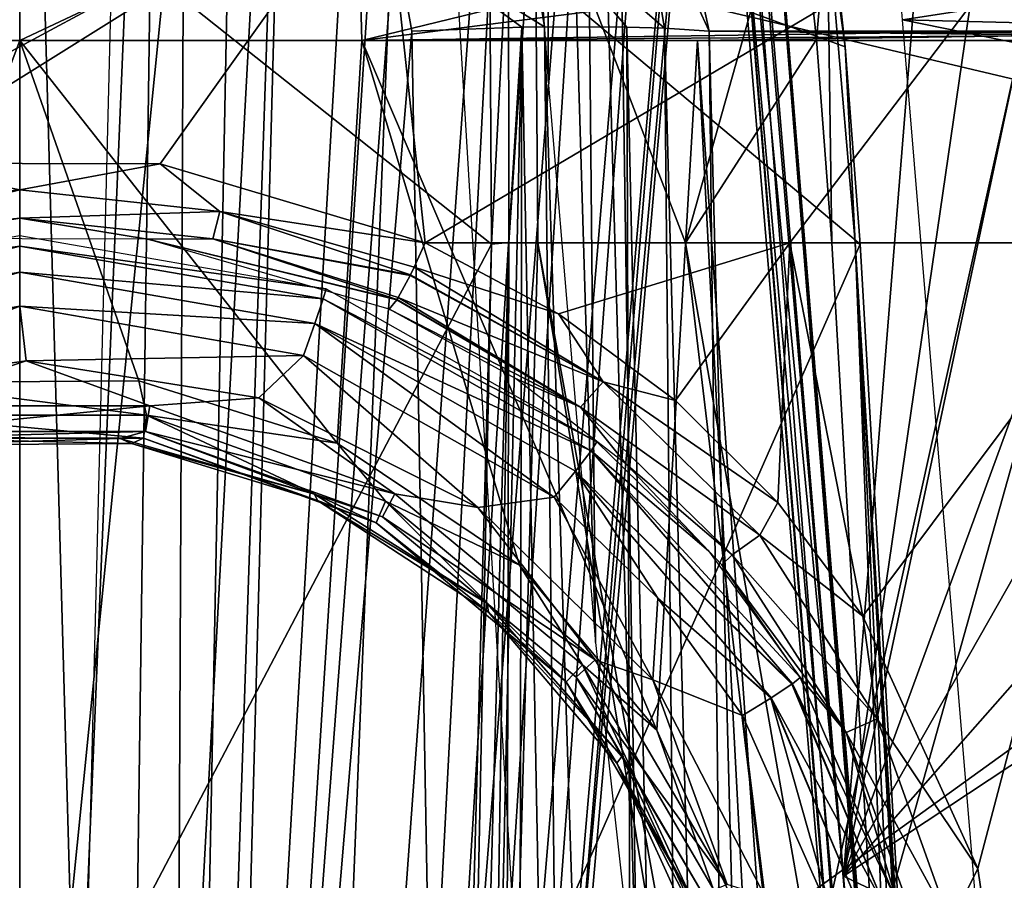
# Model space of a CAD drawing. Header units: millimetres. Extents: x -54 to 54, y -60 to 48.
# Tile 46 of 60: x 0 to 7.33, y 33.96 to 40.36. Entities that reach past the tile are written whole.
import ezdxf

# ---------------------------------------------------------------- set-up
doc = ezdxf.new("R2010")
doc.units = ezdxf.units.MM
doc.header["$LTSCALE"] = 41.718519
for name, color, linetype in [('12', 7, 'CONTINUOUS'), ('172', 7, 'CONTINUOUS'), ('173', 7, 'CONTINUOUS'), ('177', 7, 'CONTINUOUS'), ('178', 7, 'CONTINUOUS'), ('22', 7, 'CONTINUOUS'), ('220', 7, 'CONTINUOUS'), ('223', 7, 'CONTINUOUS'), ('225', 7, 'CONTINUOUS'), ('229', 7, 'CONTINUOUS'), ('23', 7, 'CONTINUOUS'), ('230', 7, 'CONTINUOUS'), ('24', 7, 'CONTINUOUS'), ('25', 7, 'CONTINUOUS'), ('30', 7, 'CONTINUOUS'), ('31', 7, 'CONTINUOUS'), ('32', 7, 'CONTINUOUS'), ('33', 7, 'CONTINUOUS'), ('35', 7, 'CONTINUOUS'), ('36', 7, 'CONTINUOUS'), ('5', 7, 'CONTINUOUS'), ('50', 7, 'CONTINUOUS'), ('51', 7, 'CONTINUOUS'), ('56', 7, 'CONTINUOUS'), ('6', 7, 'CONTINUOUS'), ('61', 7, 'CONTINUOUS'), ('62', 7, 'CONTINUOUS'), ('69', 7, 'CONTINUOUS'), ('73', 7, 'CONTINUOUS'), ('8', 7, 'CONTINUOUS'), ('82', 7, 'CONTINUOUS'), ('84', 7, 'CONTINUOUS')]:
    doc.layers.add(name, color=color, linetype=linetype)

msp = doc.modelspace()

# ---------------------------------------------------------------- linework, layer by layer
at = {"layer": '12', "color": 7, "linetype": 'Continuous', "true_color": 0xe0f2ff}
for points in [[(7.6349, 36.0438, -5.3661), (7.0247, 47.7131, -4.5067), (19.1642, 38.6944, -10.7899), (7.6349, 36.0438, -5.3661)], [(19.1642, 38.6944, -10.7899), (7.0247, 47.7131, -4.5067), (18.999, 40.1622, -10.6392), (19.1642, 38.6944, -10.7899)], [(18.999, 40.1622, -10.6392), (7.0247, 47.7131, -4.5067), (18.6433, 41.549, -10.4006), (18.999, 40.1622, -10.6392)]]:
    msp.add_3dface(points, dxfattribs=at)
at = {"layer": '172', "color": 7, "linetype": 'Continuous', "true_color": 0xe0f2ff}
for points in [[(3.3599, 20.9644, 23.2828), (3.6406, 38.7048, 21.8937), (3.1477, 20.9665, 23.233), (3.3599, 20.9644, 23.2828)], [(3.6406, 38.7048, 21.8937), (3.5128, 38.6944, 21.7105), (3.1477, 20.9665, 23.233), (3.6406, 38.7048, 21.8937)], [(3.3599, 20.9644, 23.2828), (3.6208, 30.2591, 22.5811), (3.6406, 38.7048, 21.8937), (3.3599, 20.9644, 23.2828)], [(3.6208, 30.2591, 22.5811), (3.8568, 38.7023, 21.9386), (3.6406, 38.7048, 21.8937), (3.6208, 30.2591, 22.5811)], [(3.5128, 38.6944, 21.7105), (3.2812, 30.2511, 22.3523), (3.1477, 20.9665, 23.233), (3.5128, 38.6944, 21.7105)]]:
    msp.add_3dface(points, dxfattribs=at)
at = {"layer": '173', "color": 7, "linetype": 'Continuous', "true_color": 0xe0f2ff}
for points in [[(3.6406, 38.7048, 21.8937), (3.8352, 41.6198, 21.2787), (3.6381, 41.1287, 21.4071), (3.6406, 38.7048, 21.8937)], [(3.8568, 38.7023, 21.9386), (3.8352, 41.6198, 21.2787), (3.6406, 38.7048, 21.8937), (3.8568, 38.7023, 21.9386)], [(3.4935, 41.5224, 21.0709), (3.5128, 38.6944, 21.7105), (3.6381, 41.1287, 21.4071), (3.4935, 41.5224, 21.0709)], [(3.5128, 38.6944, 21.7105), (3.6406, 38.7048, 21.8937), (3.6381, 41.1287, 21.4071), (3.5128, 38.6944, 21.7105)]]:
    msp.add_3dface(points, dxfattribs=at)
at = {"layer": '177', "color": 7, "linetype": 'Continuous', "true_color": 0xe0f2ff}
for points in [[(5.7771, 41.6198, 20.8355), (5.9312, 40.2156, 21.2385), (6.0104, 41.1287, 20.8656), (5.7771, 41.6198, 20.8355)], [(6.1447, 40.1622, 20.8901), (5.9914, 41.549, 20.4902), (6.0104, 41.1287, 20.8656), (6.1447, 40.1622, 20.8901)], [(5.9312, 40.2156, 21.2385), (6.0439, 38.7023, 21.4394), (6.0104, 41.1287, 20.8656), (5.9312, 40.2156, 21.2385)], [(6.0439, 38.7023, 21.4394), (6.2192, 38.7048, 21.3051), (6.0104, 41.1287, 20.8656), (6.0439, 38.7023, 21.4394)], [(6.2192, 38.7048, 21.3051), (6.1447, 40.1622, 20.8901), (6.0104, 41.1287, 20.8656), (6.2192, 38.7048, 21.3051)], [(6.2549, 38.6944, 21.0847), (6.1447, 40.1622, 20.8901), (6.2192, 38.7048, 21.3051), (6.2549, 38.6944, 21.0847)]]:
    msp.add_3dface(points, dxfattribs=at)
at = {"layer": '178', "color": 7, "linetype": 'Continuous', "true_color": 0xe0f2ff}
for points in [[(6.0439, 38.7023, 21.4394), (6.5859, 29.3897, 21.9646), (6.2192, 38.7048, 21.3051), (6.0439, 38.7023, 21.4394)], [(6.7921, 29.3817, 21.6113), (6.2549, 38.6944, 21.0847), (6.2192, 38.7048, 21.3051), (6.7921, 29.3817, 21.6113)], [(7.2771, 20.9564, 22.0827), (6.2192, 38.7048, 21.3051), (7.2445, 20.9665, 22.298), (7.2771, 20.9564, 22.0827)], [(6.5859, 29.3897, 21.9646), (7.0749, 20.9644, 22.4348), (6.2192, 38.7048, 21.3051), (6.5859, 29.3897, 21.9646)], [(6.2192, 38.7048, 21.3051), (7.0749, 20.9644, 22.4348), (7.2445, 20.9665, 22.298), (6.2192, 38.7048, 21.3051)], [(7.2771, 20.9564, 22.0827), (6.7921, 29.3817, 21.6113), (6.2192, 38.7048, 21.3051), (7.2771, 20.9564, 22.0827)]]:
    msp.add_3dface(points, dxfattribs=at)
at = {"layer": '22', "color": 7, "linetype": 'Continuous', "true_color": 0xe0f2ff}
for points in [[(3.4935, 41.5224, 21.0709), (0.6873, 40.9352, 8.8913), (3.5128, 38.6944, 21.7105), (3.4935, 41.5224, 21.0709)], [(0.6873, 40.9352, 8.8913), (0.487, 32.9344, 9.5837), (3.5128, 38.6944, 21.7105), (0.6873, 40.9352, 8.8913)], [(3.5128, 38.6944, 21.7105), (0.487, 32.9344, 9.5837), (3.2812, 30.2511, 22.3523), (3.5128, 38.6944, 21.7105)]]:
    msp.add_3dface(points, dxfattribs=at)
at = {"layer": '220', "color": 7, "linetype": 'Continuous', "true_color": 0xe0f2ff}
for points in [[(3.0191, 38.7023, -22.0695), (4.0093, 38.176, -21.9489), (2.9364, 38.5217, -22.0534), (3.0191, 38.7023, -22.0695)], [(2.9364, 38.5217, -22.0534), (4.343, 37.6703, -21.8689), (2.9089, 38.4657, -22.0309), (2.9364, 38.5217, -22.0534)], [(2.9364, 38.5217, -22.0534), (4.0093, 38.176, -21.9489), (4.343, 37.6703, -21.8689), (2.9364, 38.5217, -22.0534)], [(4.343, 37.6703, -21.8689), (2.8181, 38.2976, -21.8845), (2.9065, 38.4609, -22.0285), (4.343, 37.6703, -21.8689)], [(2.9089, 38.4657, -22.0309), (4.343, 37.6703, -21.8689), (2.9065, 38.4609, -22.0285), (2.9089, 38.4657, -22.0309)], [(2.8069, 38.2794, -21.8558), (4.1737, 37.4816, -21.7004), (2.7494, 38.2107, -21.6015), (2.8069, 38.2794, -21.8558)], [(2.8077, 38.2807, -21.858), (4.1737, 37.4816, -21.7004), (2.8069, 38.2794, -21.8558), (2.8077, 38.2807, -21.858)], [(2.8181, 38.2976, -21.8845), (4.1737, 37.4816, -21.7004), (2.8077, 38.2807, -21.858), (2.8181, 38.2976, -21.8845)], [(4.1737, 37.4816, -21.7004), (2.8181, 38.2976, -21.8845), (4.343, 37.6703, -21.8689), (4.1737, 37.4816, -21.7004)], [(2.7494, 38.2107, -21.6015), (4.1737, 37.4816, -21.7004), (3.6901, 37.6945, -21.4787), (2.7494, 38.2107, -21.6015)], [(4.0093, 38.176, -21.9489), (4.882, 37.5301, -21.818), (4.343, 37.6703, -21.8689), (4.0093, 38.176, -21.9489)], [(3.6901, 37.6945, -21.4787), (4.1737, 37.4816, -21.7004), (4.5141, 37.0569, -21.3456), (3.6901, 37.6945, -21.4787)], [(4.1737, 37.4816, -21.7004), (4.343, 37.6703, -21.8689), (5.5087, 36.5296, -21.672), (4.1737, 37.4816, -21.7004)], [(4.343, 37.6703, -21.8689), (5.6426, 36.7726, -21.6889), (5.5087, 36.5296, -21.672), (4.343, 37.6703, -21.8689)], [(4.882, 37.5301, -21.818), (5.6426, 36.7726, -21.6889), (4.343, 37.6703, -21.8689), (4.882, 37.5301, -21.818)], [(5.3019, 36.3834, -21.5033), (4.1737, 37.4816, -21.7004), (5.5087, 36.5296, -21.672), (5.3019, 36.3834, -21.5033)], [(4.1737, 37.4816, -21.7004), (5.3019, 36.3834, -21.5033), (4.5141, 37.0569, -21.3456), (4.1737, 37.4816, -21.7004)], [(4.5141, 37.0569, -21.3456), (5.3019, 36.3834, -21.5033), (5.2253, 36.3074, -21.216), (4.5141, 37.0569, -21.3456)], [(5.6426, 36.7726, -21.6889), (6.2766, 35.9252, -21.5762), (5.5087, 36.5296, -21.672), (5.6426, 36.7726, -21.6889)], [(5.3019, 36.3834, -21.5033), (5.5087, 36.5296, -21.672), (6.3829, 35.1621, -21.5161), (5.3019, 36.3834, -21.5033)], [(5.5087, 36.5296, -21.672), (6.2766, 35.9252, -21.5762), (6.3829, 35.1621, -21.5161), (5.5087, 36.5296, -21.672)], [(5.3019, 36.3834, -21.5033), (6.1516, 35.0607, -21.3467), (5.2253, 36.3074, -21.216), (5.3019, 36.3834, -21.5033)], [(6.1516, 35.0607, -21.3467), (5.3019, 36.3834, -21.5033), (6.3829, 35.1621, -21.5161), (6.1516, 35.0607, -21.3467)], [(5.2253, 36.3074, -21.216), (6.1516, 35.0607, -21.3467), (5.8087, 35.4696, -21.1061), (5.2253, 36.3074, -21.216)], [(6.2766, 35.9252, -21.5762), (7.1325, 34.0484, -21.4478), (6.3829, 35.1621, -21.5161), (6.2766, 35.9252, -21.5762)], [(5.8087, 35.4696, -21.1061), (6.1516, 35.0607, -21.3467), (6.529, 33.8067, -21.093), (5.8087, 35.4696, -21.1061)], [(6.1516, 35.0607, -21.3467), (6.3829, 35.1621, -21.5161), (6.9284, 33.6377, -21.4499), (6.1516, 35.0607, -21.3467)], [(6.3829, 35.1621, -21.5161), (7.1325, 34.0484, -21.4478), (6.9284, 33.6377, -21.4499), (6.3829, 35.1621, -21.5161)], [(6.683, 33.5805, -21.28), (6.1516, 35.0607, -21.3467), (6.9284, 33.6377, -21.4499), (6.683, 33.5805, -21.28)], [(6.1516, 35.0607, -21.3467), (6.683, 33.5805, -21.28), (6.529, 33.8067, -21.093), (6.1516, 35.0607, -21.3467)], [(7.1325, 34.0484, -21.4478), (7.4254, 32.0351, -21.4982), (6.9284, 33.6377, -21.4499), (7.1325, 34.0484, -21.4478)]]:
    msp.add_3dface(points, dxfattribs=at)
at = {"layer": '223', "color": 7, "linetype": 'Continuous', "true_color": 0xe0f2ff}
for points in [[(-1.4885, 38.9374, -22.1358), (-1.0109, 39.2952, -22.1925), (0, 39.0969, -22.1682), (-1.4885, 38.9374, -22.1358)], [(-1.0109, 39.2952, -22.1925), (1.045, 39.2903, -22.1915), (0, 39.0969, -22.1682), (-1.0109, 39.2952, -22.1925)], [(0, 39.0969, -22.1682), (1.045, 39.2903, -22.1915), (1.4885, 38.9374, -22.1358), (0, 39.0969, -22.1682)], [(1.045, 39.2903, -22.1915), (3.0191, 38.7023, -22.0695), (1.4885, 38.9374, -22.1358), (1.045, 39.2903, -22.1915)], [(-1.4885, 38.9374, -22.1358), (0, 39.0969, -22.1682), (-1.4372, 38.7334, -21.9622), (-1.4885, 38.9374, -22.1358)], [(-1.4372, 38.7334, -21.9622), (0, 39.0969, -22.1682), (0, 38.8868, -21.9944), (-1.4372, 38.7334, -21.9622)], [(0, 39.0969, -22.1682), (1.4885, 38.9374, -22.1358), (0, 38.8868, -21.9944), (0, 39.0969, -22.1682)], [(0, 38.8868, -21.9944), (1.4885, 38.9374, -22.1358), (1.4372, 38.7334, -21.9622), (0, 38.8868, -21.9944)], [(1.4885, 38.9374, -22.1358), (2.9089, 38.4657, -22.0309), (1.4372, 38.7334, -21.9622), (1.4885, 38.9374, -22.1358)], [(2.9364, 38.5217, -22.0534), (2.9089, 38.4657, -22.0309), (1.4885, 38.9374, -22.1358), (2.9364, 38.5217, -22.0534)], [(3.0191, 38.7023, -22.0695), (2.9364, 38.5217, -22.0534), (1.4885, 38.9374, -22.1358), (3.0191, 38.7023, -22.0695)], [(-1.4372, 38.7334, -21.9622), (0, 38.8868, -21.9944), (-0.9207, 38.7358, -21.7234), (-1.4372, 38.7334, -21.9622)], [(-0.9207, 38.7358, -21.7234), (0, 38.8868, -21.9944), (0.9518, 38.7314, -21.7224), (-0.9207, 38.7358, -21.7234)], [(0, 38.8868, -21.9944), (1.4372, 38.7334, -21.9622), (0.9518, 38.7314, -21.7224), (0, 38.8868, -21.9944)], [(1.4372, 38.7334, -21.9622), (2.8077, 38.2807, -21.858), (0.9518, 38.7314, -21.7224), (1.4372, 38.7334, -21.9622)], [(2.8069, 38.2794, -21.8558), (2.7494, 38.2107, -21.6015), (0.9518, 38.7314, -21.7224), (2.8069, 38.2794, -21.8558)], [(2.8077, 38.2807, -21.858), (2.8069, 38.2794, -21.8558), (0.9518, 38.7314, -21.7224), (2.8077, 38.2807, -21.858)], [(2.9089, 38.4657, -22.0309), (2.9065, 38.4609, -22.0285), (1.4372, 38.7334, -21.9622), (2.9089, 38.4657, -22.0309)], [(2.9065, 38.4609, -22.0285), (2.8181, 38.2976, -21.8845), (1.4372, 38.7334, -21.9622), (2.9065, 38.4609, -22.0285)], [(2.8181, 38.2976, -21.8845), (2.8077, 38.2807, -21.858), (1.4372, 38.7334, -21.9622), (2.8181, 38.2976, -21.8845)]]:
    msp.add_3dface(points, dxfattribs=at)
at = {"layer": '225', "color": 7, "linetype": 'Continuous', "true_color": 0xe0f2ff}
for points in [[(-1.7007, 37.5751, -20.5078), (0.0479, 37.8263, -20.4947), (-0.9683, 37.4898, -20.4454), (-1.7007, 37.5751, -20.5078)], [(-0.9683, 37.4898, -20.4454), (0.0479, 37.8263, -20.4947), (0.9683, 37.4898, -20.4454), (-0.9683, 37.4898, -20.4454)], [(0.0479, 37.8263, -20.4947), (1.7791, 37.5507, -20.5091), (0.9683, 37.4898, -20.4454), (0.0479, 37.8263, -20.4947)], [(0.9683, 37.4898, -20.4454), (1.7791, 37.5507, -20.5091), (2.7911, 36.8353, -20.4812), (0.9683, 37.4898, -20.4454)], [(1.7791, 37.5507, -20.5091), (3.4102, 36.7346, -20.5519), (2.7911, 36.8353, -20.4812), (1.7791, 37.5507, -20.5091)], [(-0.9683, 37.4898, -20.4454), (0.9683, 37.4898, -20.4454), (-0.9367, 37.2999, -20.272), (-0.9683, 37.4898, -20.4454)], [(-0.9367, 37.2999, -20.272), (0.9683, 37.4898, -20.4454), (0.9368, 37.2999, -20.272), (-0.9367, 37.2999, -20.272)], [(0.9683, 37.4898, -20.4454), (2.7911, 36.8353, -20.4812), (0.9368, 37.2999, -20.272), (0.9683, 37.4898, -20.4454)], [(-0.6748, 37.2585, -20.0239), (-0.9367, 37.2999, -20.272), (0.9368, 37.2999, -20.272), (-0.6748, 37.2585, -20.0239)], [(0.748, 37.2488, -20.0245), (-0.6748, 37.2585, -20.0239), (0.9368, 37.2999, -20.272), (0.748, 37.2488, -20.0245)], [(2.1931, 36.8334, -20.0483), (0.748, 37.2488, -20.0245), (0.9368, 37.2999, -20.272), (2.1931, 36.8334, -20.0483)], [(0.9368, 37.2999, -20.272), (2.7911, 36.8353, -20.4812), (2.6995, 36.666, -20.3079), (0.9368, 37.2999, -20.272)], [(2.1931, 36.8334, -20.0483), (0.9368, 37.2999, -20.272), (2.6995, 36.666, -20.3079), (2.1931, 36.8334, -20.0483)], [(3.4804, 36.0205, -20.0949), (2.1931, 36.8334, -20.0483), (2.6995, 36.666, -20.3079), (3.4804, 36.0205, -20.0949)], [(2.7911, 36.8353, -20.4812), (4.2838, 35.6009, -20.5488), (2.6995, 36.666, -20.3079), (2.7911, 36.8353, -20.4812)], [(2.7911, 36.8353, -20.4812), (3.4102, 36.7346, -20.5519), (4.2838, 35.6009, -20.5488), (2.7911, 36.8353, -20.4812)], [(3.4102, 36.7346, -20.5519), (4.7119, 35.4524, -20.6191), (4.2838, 35.6009, -20.5488), (3.4102, 36.7346, -20.5519)], [(2.6995, 36.666, -20.3079), (4.2838, 35.6009, -20.5488), (4.1414, 35.4712, -20.3755), (2.6995, 36.666, -20.3079)], [(3.4804, 36.0205, -20.0949), (2.6995, 36.666, -20.3079), (4.1414, 35.4712, -20.3755), (3.4804, 36.0205, -20.0949)], [(4.4826, 34.8813, -20.1602), (3.4804, 36.0205, -20.0949), (4.1414, 35.4712, -20.3755), (4.4826, 34.8813, -20.1602)], [(4.2838, 35.6009, -20.5488), (5.2654, 33.9301, -20.6401), (4.1414, 35.4712, -20.3755), (4.2838, 35.6009, -20.5488)], [(4.2838, 35.6009, -20.5488), (4.7119, 35.4524, -20.6191), (5.2654, 33.9301, -20.6401), (4.2838, 35.6009, -20.5488)], [(4.1414, 35.4712, -20.3755), (5.2654, 33.9301, -20.6401), (5.0877, 33.8557, -20.4669), (4.1414, 35.4712, -20.3755)], [(4.4826, 34.8813, -20.1602), (4.1414, 35.4712, -20.3755), (5.0877, 33.8557, -20.4669), (4.4826, 34.8813, -20.1602)], [(4.7119, 35.4524, -20.6191), (5.5454, 33.8442, -20.7034), (5.2654, 33.9301, -20.6401), (4.7119, 35.4524, -20.6191)], [(5.1165, 33.5189, -20.2384), (4.4826, 34.8813, -20.1602), (5.0877, 33.8557, -20.4669), (5.1165, 33.5189, -20.2384)]]:
    msp.add_3dface(points, dxfattribs=at)
at = {"layer": '229', "color": 7, "linetype": 'Continuous', "true_color": 0xe0f2ff}
for points in [[(0.002, 38.7577, -20.9465), (0, 38.6778, -20.7006), (-2.2778, 38.3633, -20.9657), (0.002, 38.7577, -20.9465)], [(2.2815, 38.362, -20.9657), (0, 38.6778, -20.7006), (0.002, 38.7577, -20.9465), (2.2815, 38.362, -20.9657)], [(0, 38.6778, -20.7006), (-2.2592, 38.286, -20.7211), (-2.2778, 38.3633, -20.9657), (0, 38.6778, -20.7006)], [(0, 38.6778, -20.7006), (-2.1975, 38.1043, -20.5472), (-2.2592, 38.286, -20.7211), (0, 38.6778, -20.7006)], [(0, 38.4854, -20.5272), (-2.1975, 38.1043, -20.5472), (0, 38.6778, -20.7006), (0, 38.4854, -20.5272)], [(2.2592, 38.286, -20.7211), (0, 38.6778, -20.7006), (2.2815, 38.362, -20.9657), (2.2592, 38.286, -20.7211)], [(2.2592, 38.286, -20.7211), (0, 38.4854, -20.5272), (0, 38.6778, -20.7006), (2.2592, 38.286, -20.7211)], [(0, 38.4854, -20.5272), (-2.1095, 37.867, -20.4925), (-2.1975, 38.1043, -20.5472), (0, 38.4854, -20.5272)], [(0.0019, 38.2322, -20.4734), (-2.1095, 37.867, -20.4925), (0, 38.4854, -20.5272), (0.0019, 38.2322, -20.4734)], [(2.1975, 38.1043, -20.5472), (0, 38.4854, -20.5272), (2.2592, 38.286, -20.7211), (2.1975, 38.1043, -20.5472)], [(2.1975, 38.1043, -20.5472), (0.0019, 38.2322, -20.4734), (0, 38.4854, -20.5272), (2.1975, 38.1043, -20.5472)], [(4.2953, 37.222, -21.0211), (2.2592, 38.286, -20.7211), (2.2815, 38.362, -20.9657), (4.2953, 37.222, -21.0211)], [(4.254, 37.1568, -20.7803), (2.1975, 38.1043, -20.5472), (2.2592, 38.286, -20.7211), (4.254, 37.1568, -20.7803)], [(4.254, 37.1568, -20.7803), (2.2592, 38.286, -20.7211), (4.2953, 37.222, -21.0211), (4.254, 37.1568, -20.7803)], [(2.1129, 37.8658, -20.4926), (0.0019, 38.2322, -20.4734), (2.1975, 38.1043, -20.5472), (2.1129, 37.8658, -20.4926)], [(3.9781, 36.8102, -20.5479), (2.1129, 37.8658, -20.4926), (2.1975, 38.1043, -20.5472), (3.9781, 36.8102, -20.5479)], [(4.1378, 37.0059, -20.6047), (2.1975, 38.1043, -20.5472), (4.254, 37.1568, -20.7803), (4.1378, 37.0059, -20.6047)], [(4.1378, 37.0059, -20.6047), (3.9781, 36.8102, -20.5479), (2.1975, 38.1043, -20.5472), (4.1378, 37.0059, -20.6047)], [(5.7515, 35.4229, -20.8712), (4.1378, 37.0059, -20.6047), (4.254, 37.1568, -20.7803), (5.7515, 35.4229, -20.8712)], [(5.1272, 36.4112, -21.0604), (4.254, 37.1568, -20.7803), (4.2953, 37.222, -21.0211), (5.1272, 36.4112, -21.0604)], [(5.8087, 35.4696, -21.1061), (5.7515, 35.4229, -20.8712), (4.254, 37.1568, -20.7803), (5.8087, 35.4696, -21.1061)], [(5.8087, 35.4696, -21.1061), (4.254, 37.1568, -20.7803), (5.1272, 36.4112, -21.0604), (5.8087, 35.4696, -21.1061)], [(4.7487, 36.0594, -20.5873), (3.9781, 36.8102, -20.5479), (4.1378, 37.0059, -20.6047), (4.7487, 36.0594, -20.5873)], [(5.5945, 35.3192, -20.6931), (4.1378, 37.0059, -20.6047), (5.7477, 35.4202, -20.8638), (5.5945, 35.3192, -20.6931)], [(5.7477, 35.4202, -20.8638), (4.1378, 37.0059, -20.6047), (5.7515, 35.4229, -20.8712), (5.7477, 35.4202, -20.8638)], [(5.5945, 35.3192, -20.6931), (4.7487, 36.0594, -20.5873), (4.1378, 37.0059, -20.6047), (5.5945, 35.3192, -20.6931)], [(5.3801, 35.1873, -20.633), (4.7487, 36.0594, -20.5873), (5.5913, 35.3172, -20.6911), (5.3801, 35.1873, -20.633)], [(5.5913, 35.3172, -20.6911), (4.7487, 36.0594, -20.5873), (5.5945, 35.3192, -20.6931), (5.5913, 35.3172, -20.6911)]]:
    msp.add_3dface(points, dxfattribs=at)
at = {"layer": '23', "color": 7, "linetype": 'Continuous', "true_color": 0xe0f2ff}
for points in [[(5.9914, 41.549, 20.4902), (6.1447, 40.1622, 20.8901), (3.2205, 41.2351, 8.2888), (5.9914, 41.549, 20.4902)], [(6.1447, 40.1622, 20.8901), (6.2549, 38.6944, 21.0847), (3.2205, 41.2351, 8.2888), (6.1447, 40.1622, 20.8901)], [(3.2205, 41.2351, 8.2888), (6.2549, 38.6944, 21.0847), (3.7194, 32.9344, 8.8459), (3.2205, 41.2351, 8.2888)], [(6.2549, 38.6944, 21.0847), (6.7921, 29.3817, 21.6113), (3.7194, 32.9344, 8.8459), (6.2549, 38.6944, 21.0847)]]:
    msp.add_3dface(points, dxfattribs=at)
at = {"layer": '230', "color": 7, "linetype": 'Continuous', "true_color": 0xe0f2ff}
for points in [[(5.5945, 35.3192, -20.6931), (5.7477, 35.4202, -20.8638), (6.4364, 33.7695, -20.8955), (5.5945, 35.3192, -20.6931)], [(5.7477, 35.4202, -20.8638), (5.7515, 35.4229, -20.8712), (6.4364, 33.7695, -20.8955), (5.7477, 35.4202, -20.8638)], [(5.8087, 35.4696, -21.1061), (6.529, 33.8067, -21.093), (5.7515, 35.4229, -20.8712), (5.8087, 35.4696, -21.1061)], [(5.7515, 35.4229, -20.8712), (6.529, 33.8067, -21.093), (6.4364, 33.7695, -20.8955), (5.7515, 35.4229, -20.8712)], [(6.0616, 33.6494, -20.7136), (5.3801, 35.1873, -20.633), (5.5913, 35.3172, -20.6911), (6.0616, 33.6494, -20.7136)], [(5.5913, 35.3172, -20.6911), (5.5945, 35.3192, -20.6931), (6.2696, 33.7133, -20.7597), (5.5913, 35.3172, -20.6911)], [(6.0616, 33.6494, -20.7136), (5.5913, 35.3172, -20.6911), (6.2696, 33.7133, -20.7597), (6.0616, 33.6494, -20.7136)], [(5.5945, 35.3192, -20.6931), (6.4364, 33.7695, -20.8955), (6.2696, 33.7133, -20.7597), (5.5945, 35.3192, -20.6931)]]:
    msp.add_3dface(points, dxfattribs=at)
at = {"layer": '24', "color": 7, "linetype": 'Continuous', "true_color": 0xe0f2ff}
for points in [[(12.2899, 41.5224, 17.4685), (4.4819, 40.6131, 7.7412), (12.5848, 38.6944, 18.0364), (12.2899, 41.5224, 17.4685)], [(4.4819, 40.6131, 7.7412), (4.597, 32.9344, 8.4233), (12.5848, 38.6944, 18.0364), (4.4819, 40.6131, 7.7412)], [(12.5848, 38.6944, 18.0364), (4.597, 32.9344, 8.4233), (12.6541, 30.2997, 18.7112), (12.5848, 38.6944, 18.0364)]]:
    msp.add_3dface(points, dxfattribs=at)
at = {"layer": '25', "color": 7, "linetype": 'Continuous', "true_color": 0xe0f2ff}
for points in [[(5.9569, 47.7131, 5.8457), (14.2884, 41.549, 15.8615), (6.5708, 40.3619, 6.1008), (5.9569, 47.7131, 5.8457)], [(14.2884, 41.549, 15.8615), (14.6001, 40.1622, 16.1552), (6.5708, 40.3619, 6.1008), (14.2884, 41.549, 15.8615)], [(6.5708, 40.3619, 6.1008), (14.7838, 38.6944, 16.2827), (7.1892, 32.9344, 6.3561), (6.5708, 40.3619, 6.1008)], [(14.6001, 40.1622, 16.1552), (14.7838, 38.6944, 16.2827), (6.5708, 40.3619, 6.1008), (14.6001, 40.1622, 16.1552)], [(14.7838, 38.6944, 16.2827), (15.4957, 29.3888, 16.5239), (7.1892, 32.9344, 6.3561), (14.7838, 38.6944, 16.2827)]]:
    msp.add_3dface(points, dxfattribs=at)
at = {"layer": '30', "color": 7, "linetype": 'Continuous', "true_color": 0xe0f2ff}
for points in [[(3.8568, 38.7023, 21.9386), (3.6208, 30.2591, 22.5811), (8.6145, 10.0376, 22.7146), (3.8568, 38.7023, 21.9386)], [(4.9567, 38.7023, 21.7166), (3.8568, 38.7023, 21.9386), (7.0749, 20.9644, 22.4348), (4.9567, 38.7023, 21.7166)], [(7.0749, 20.9644, 22.4348), (3.8568, 38.7023, 21.9386), (8.6145, 10.0376, 22.7146), (7.0749, 20.9644, 22.4348)], [(7.0749, 20.9644, 22.4348), (6.5859, 29.3897, 21.9646), (4.9567, 38.7023, 21.7166), (7.0749, 20.9644, 22.4348)], [(6.0439, 38.7023, 21.4394), (4.9567, 38.7023, 21.7166), (6.5859, 29.3897, 21.9646), (6.0439, 38.7023, 21.4394)]]:
    msp.add_3dface(points, dxfattribs=at)
at = {"layer": '31', "color": 7, "linetype": 'Continuous', "true_color": 0xe0f2ff}
for points in [[(-2.7065, 41.6198, -21.4515), (2.7065, 41.6198, -21.4515), (-2.0188, 39.0773, -22.1497), (-2.7065, 41.6198, -21.4515)], [(-2.0188, 39.0773, -22.1497), (2.7065, 41.6198, -21.4515), (-1.0109, 39.2952, -22.1925), (-2.0188, 39.0773, -22.1497)], [(-1.0109, 39.2952, -22.1925), (2.7065, 41.6198, -21.4515), (1.045, 39.2903, -22.1915), (-1.0109, 39.2952, -22.1925)], [(2.7065, 41.6198, -21.4515), (3.0191, 38.7023, -22.0695), (1.045, 39.2903, -22.1915), (2.7065, 41.6198, -21.4515)], [(7.9498, 41.6198, -20.107), (3.0191, 38.7023, -22.0695), (2.7065, 41.6198, -21.4515), (7.9498, 41.6198, -20.107)], [(5.7321, 38.7023, -21.5249), (3.0191, 38.7023, -22.0695), (7.9498, 41.6198, -20.107), (5.7321, 38.7023, -21.5249)], [(3.8568, 38.7023, 21.9386), (4.9567, 38.7023, 21.7166), (3.8352, 41.6198, 21.2787), (3.8568, 38.7023, 21.9386)], [(4.9567, 38.7023, 21.7166), (5.7771, 41.6198, 20.8355), (3.8352, 41.6198, 21.2787), (4.9567, 38.7023, 21.7166)], [(5.7771, 41.6198, 20.8355), (4.9567, 38.7023, 21.7166), (5.9312, 40.2156, 21.2385), (5.7771, 41.6198, 20.8355)], [(8.3566, 38.7023, -20.6481), (5.7321, 38.7023, -21.5249), (7.9498, 41.6198, -20.107), (8.3566, 38.7023, -20.6481)], [(4.9567, 38.7023, 21.7166), (6.0439, 38.7023, 21.4394), (5.9312, 40.2156, 21.2385), (4.9567, 38.7023, 21.7166)]]:
    msp.add_3dface(points, dxfattribs=at)
at = {"layer": '32', "color": 7, "linetype": 'Continuous', "true_color": 0xe0f2ff}
for points in [[(3.0191, 38.7023, -22.0695), (5.7321, 38.7023, -21.5249), (4.0093, 38.176, -21.9489), (3.0191, 38.7023, -22.0695)], [(4.0093, 38.176, -21.9489), (5.7321, 38.7023, -21.5249), (4.882, 37.5301, -21.818), (4.0093, 38.176, -21.9489)], [(4.882, 37.5301, -21.818), (5.7321, 38.7023, -21.5249), (5.6426, 36.7726, -21.6889), (4.882, 37.5301, -21.818)], [(5.6426, 36.7726, -21.6889), (5.7321, 38.7023, -21.5249), (6.2766, 35.9252, -21.5762), (5.6426, 36.7726, -21.6889)], [(5.7321, 38.7023, -21.5249), (8.3566, 38.7023, -20.6481), (6.2766, 35.9252, -21.5762), (5.7321, 38.7023, -21.5249)], [(6.2766, 35.9252, -21.5762), (8.3566, 38.7023, -20.6481), (7.1325, 34.0484, -21.4478), (6.2766, 35.9252, -21.5762)], [(7.1325, 34.0484, -21.4478), (8.3566, 38.7023, -20.6481), (7.4254, 32.0351, -21.4982), (7.1325, 34.0484, -21.4478)]]:
    msp.add_3dface(points, dxfattribs=at)
at = {"layer": '33', "color": 7, "linetype": 'Continuous', "true_color": 0xe0f2ff}
for points in [[(0, 40.2093, -18.8927), (-2.5514, 40.2093, -18.7197), (-0.9567, 37.6651, -19.002), (0, 40.2093, -18.8927)], [(0.8877, 37.6769, -19.0047), (0, 40.2093, -18.8927), (-0.9567, 37.6651, -19.002), (0.8877, 37.6769, -19.0047)], [(2.5463, 40.2093, -18.7203), (0, 40.2093, -18.8927), (2.3637, 37.2141, -18.9025), (2.5463, 40.2093, -18.7203)], [(2.3637, 37.2141, -18.9025), (0, 40.2093, -18.8927), (0.8877, 37.6769, -19.0047), (2.3637, 37.2141, -18.9025)], [(3.7197, 36.3048, -18.7316), (2.5463, 40.2093, -18.7203), (2.3637, 37.2141, -18.9025), (3.7197, 36.3048, -18.7316)], [(4.7422, 35.0771, -18.5656), (2.5463, 40.2093, -18.7203), (3.7197, 36.3048, -18.7316), (4.7422, 35.0771, -18.5656)], [(5.0461, 40.2093, -18.2064), (2.5463, 40.2093, -18.7203), (4.7422, 35.0771, -18.5656), (5.0461, 40.2093, -18.2064)], [(5.3923, 33.6138, -18.4672), (5.0461, 40.2093, -18.2064), (4.7422, 35.0771, -18.5656), (5.3923, 33.6138, -18.4672)], [(5.6247, 31.9724, -18.4877), (5.0461, 40.2093, -18.2064), (5.3923, 33.6138, -18.4672), (5.6247, 31.9724, -18.4877)], [(7.454, 40.2093, -17.3601), (5.0461, 40.2093, -18.2064), (5.6247, 31.9724, -18.4877), (7.454, 40.2093, -17.3601)], [(10.1594, 13, -17.5965), (7.454, 40.2093, -17.3601), (5.6247, 31.9724, -18.4877), (10.1594, 13, -17.5965)]]:
    msp.add_3dface(points, dxfattribs=at)
at = {"layer": '35', "color": 7, "linetype": 'Continuous', "true_color": 0xe0f2ff}
for points in [[(0.7143, 21.8257, -3.1296), (0, 47.0872, -5.4201), (0, 21.8257, -3.21), (0.7143, 21.8257, -3.1296)], [(1.0574, 47.0872, -5.316), (0, 47.0872, -5.4201), (0.7143, 21.8257, -3.1296), (1.0574, 47.0872, -5.316)], [(0, 47.0872, 5.4201), (1.0574, 47.0872, 5.316), (0, 21.8257, 3.21), (0, 47.0872, 5.4201)], [(0, 21.8257, 3.21), (1.0574, 47.0872, 5.316), (0.7143, 21.8257, 3.1296), (0, 21.8257, 3.21)], [(1.0574, 47.0872, 5.316), (2.0742, 47.0872, 5.0076), (0.7143, 21.8257, 3.1296), (1.0574, 47.0872, 5.316)], [(0.7143, 21.8257, 3.1296), (2.0742, 47.0872, 5.0076), (1.3928, 21.8257, 2.8922), (0.7143, 21.8257, 3.1296)], [(2.0742, 47.0872, -5.0076), (1.0574, 47.0872, -5.316), (0.7143, 21.8257, -3.1296), (2.0742, 47.0872, -5.0076)], [(1.3928, 21.8257, -2.8922), (2.0742, 47.0872, -5.0076), (0.7143, 21.8257, -3.1296), (1.3928, 21.8257, -2.8922)], [(2.0742, 47.0872, 5.0076), (3.0113, 47.0872, 4.5067), (1.3928, 21.8257, 2.8922), (2.0742, 47.0872, 5.0076)], [(1.3928, 21.8257, 2.8922), (3.0113, 47.0872, 4.5067), (2.0014, 21.8257, 2.5097), (1.3928, 21.8257, 2.8922)], [(3.0113, 47.0872, -4.5067), (2.0742, 47.0872, -5.0076), (1.3928, 21.8257, -2.8922), (3.0113, 47.0872, -4.5067)], [(2.0014, 21.8257, -2.5097), (3.0113, 47.0872, -4.5067), (1.3928, 21.8257, -2.8922), (2.0014, 21.8257, -2.5097)], [(3.0113, 47.0872, 4.5067), (3.8326, 47.0872, 3.8326), (2.0014, 21.8257, 2.5097), (3.0113, 47.0872, 4.5067)], [(2.0014, 21.8257, 2.5097), (3.8326, 47.0872, 3.8326), (2.5097, 21.8257, 2.0014), (2.0014, 21.8257, 2.5097)], [(3.8326, 47.0872, -3.8326), (3.0113, 47.0872, -4.5067), (2.0014, 21.8257, -2.5097), (3.8326, 47.0872, -3.8326)], [(2.5097, 21.8257, -2.0014), (3.8326, 47.0872, -3.8326), (2.0014, 21.8257, -2.5097), (2.5097, 21.8257, -2.0014)], [(3.8326, 47.0872, 3.8326), (4.5067, 47.0872, 3.0113), (2.5097, 21.8257, 2.0014), (3.8326, 47.0872, 3.8326)], [(2.5097, 21.8257, 2.0014), (4.5067, 47.0872, 3.0113), (2.8922, 21.8257, 1.3928), (2.5097, 21.8257, 2.0014)], [(4.5067, 47.0872, -3.0113), (3.8326, 47.0872, -3.8326), (2.5097, 21.8257, -2.0014), (4.5067, 47.0872, -3.0113)], [(2.8922, 21.8257, -1.3928), (4.5067, 47.0872, -3.0113), (2.5097, 21.8257, -2.0014), (2.8922, 21.8257, -1.3928)], [(4.5067, 47.0872, 3.0113), (5.0076, 47.0872, 2.0742), (2.8922, 21.8257, 1.3928), (4.5067, 47.0872, 3.0113)], [(2.8922, 21.8257, 1.3928), (5.0076, 47.0872, 2.0742), (3.1296, 21.8257, 0.7143), (2.8922, 21.8257, 1.3928)], [(5.0076, 47.0872, -2.0742), (4.5067, 47.0872, -3.0113), (2.8922, 21.8257, -1.3928), (5.0076, 47.0872, -2.0742)], [(3.1296, 21.8257, -0.7143), (5.0076, 47.0872, -2.0742), (2.8922, 21.8257, -1.3928), (3.1296, 21.8257, -0.7143)], [(3.1296, 21.8257, 0.7143), (5.4201, 47.0872, 0), (3.21, 21.8257, 0), (3.1296, 21.8257, 0.7143)], [(5.0076, 47.0872, 2.0742), (5.316, 47.0872, 1.0574), (3.1296, 21.8257, 0.7143), (5.0076, 47.0872, 2.0742)], [(5.316, 47.0872, -1.0574), (5.0076, 47.0872, -2.0742), (3.1296, 21.8257, -0.7143), (5.316, 47.0872, -1.0574)], [(3.21, 21.8257, 0), (5.316, 47.0872, -1.0574), (3.1296, 21.8257, -0.7143), (3.21, 21.8257, 0)], [(5.316, 47.0872, 1.0574), (5.4201, 47.0872, 0), (3.1296, 21.8257, 0.7143), (5.316, 47.0872, 1.0574)], [(5.4201, 47.0872, 0), (5.316, 47.0872, -1.0574), (3.21, 21.8257, 0), (5.4201, 47.0872, 0)]]:
    msp.add_3dface(points, dxfattribs=at)
at = {"layer": '36', "color": 7, "linetype": 'Continuous', "true_color": 0xe0f2ff}
for points in [[(0, 21.8257, -3.21), (0, 47.0872, -5.4201), (-1.0574, 47.0872, -5.316), (0, 21.8257, -3.21)], [(-1.0574, 47.0872, 5.316), (0, 47.0872, 5.4201), (-0.7143, 21.8257, 3.1296), (-1.0574, 47.0872, 5.316)], [(0, 21.8257, -3.21), (-1.0574, 47.0872, -5.316), (-0.7143, 21.8257, -3.1296), (0, 21.8257, -3.21)], [(0, 47.0872, 5.4201), (0, 21.8257, 3.21), (-0.7143, 21.8257, 3.1296), (0, 47.0872, 5.4201)]]:
    msp.add_3dface(points, dxfattribs=at)
at = {"layer": '5', "color": 7, "linetype": 'Continuous', "true_color": 0xe0f2ff}
for points in [[(1.2238, 42.1395, -9.7937), (-1.1197, 18.8605, -8.1657), (0, 42.1395, -9.8699), (1.2238, 42.1395, -9.7937)], [(1.1175, 18.8605, -8.166), (-1.1197, 18.8605, -8.1657), (1.2238, 42.1395, -9.7937), (1.1175, 18.8605, -8.166)], [(1.5744, 42.1035, -9.741), (1.1175, 18.8605, -8.166), (1.2238, 42.1395, -9.7937), (1.5744, 42.1035, -9.741)], [(1.8992, 41.9977, -9.6754), (1.1175, 18.8605, -8.166), (1.5744, 42.1035, -9.741), (1.8992, 41.9977, -9.6754)], [(2.4382, 41.5983, -9.5249), (1.1175, 18.8605, -8.166), (1.8992, 41.9977, -9.6754), (2.4382, 41.5983, -9.5249)], [(2.7891, 40.9985, -9.3844), (1.1175, 18.8605, -8.166), (2.4382, 41.5983, -9.5249), (2.7891, 40.9985, -9.3844)], [(2.9193, 40.279, -9.292), (1.1175, 18.8605, -8.166), (2.7891, 40.9985, -9.3844), (2.9193, 40.279, -9.292)], [(3.1019, 29.9883, -8.4701), (1.1175, 18.8605, -8.166), (2.9193, 40.279, -9.292), (3.1019, 29.9883, -8.4701)]]:
    msp.add_3dface(points, dxfattribs=at)
at = {"layer": '50', "color": 7, "linetype": 'Continuous', "true_color": 0xe0f2ff}
for points in [[(0.0019, 38.2322, -20.4734), (-1.7007, 37.5751, -20.5078), (-2.1095, 37.867, -20.4925), (0.0019, 38.2322, -20.4734)], [(0.0479, 37.8263, -20.4947), (-1.7007, 37.5751, -20.5078), (0.0019, 38.2322, -20.4734), (0.0479, 37.8263, -20.4947)], [(2.1129, 37.8658, -20.4926), (0.0479, 37.8263, -20.4947), (0.0019, 38.2322, -20.4734), (2.1129, 37.8658, -20.4926)], [(1.7791, 37.5507, -20.5091), (0.0479, 37.8263, -20.4947), (2.1129, 37.8658, -20.4926), (1.7791, 37.5507, -20.5091)], [(3.4102, 36.7346, -20.5519), (1.7791, 37.5507, -20.5091), (2.1129, 37.8658, -20.4926), (3.4102, 36.7346, -20.5519)], [(3.9781, 36.8102, -20.5479), (3.4102, 36.7346, -20.5519), (2.1129, 37.8658, -20.4926), (3.9781, 36.8102, -20.5479)], [(4.7119, 35.4524, -20.6191), (3.4102, 36.7346, -20.5519), (3.9781, 36.8102, -20.5479), (4.7119, 35.4524, -20.6191)], [(4.7487, 36.0594, -20.5873), (4.7119, 35.4524, -20.6191), (3.9781, 36.8102, -20.5479), (4.7487, 36.0594, -20.5873)], [(5.3801, 35.1873, -20.633), (4.7119, 35.4524, -20.6191), (4.7487, 36.0594, -20.5873), (5.3801, 35.1873, -20.633)], [(5.5454, 33.8442, -20.7034), (4.7119, 35.4524, -20.6191), (5.3801, 35.1873, -20.633), (5.5454, 33.8442, -20.7034)], [(6.0616, 33.6494, -20.7136), (5.5454, 33.8442, -20.7034), (5.3801, 35.1873, -20.633), (6.0616, 33.6494, -20.7136)]]:
    msp.add_3dface(points, dxfattribs=at)
at = {"layer": '51', "color": 7, "linetype": 'Continuous', "true_color": 0xe0f2ff}
for points in [[(0.748, 37.2488, -20.0245), (-0.8978, 37.199, -19.5268), (-0.6748, 37.2585, -20.0239), (0.748, 37.2488, -20.0245)], [(0.833, 37.2098, -19.5297), (-0.8978, 37.199, -19.5268), (0.748, 37.2488, -20.0245), (0.833, 37.2098, -19.5297)], [(2.1931, 36.8334, -20.0483), (0.833, 37.2098, -19.5297), (0.748, 37.2488, -20.0245), (2.1931, 36.8334, -20.0483)], [(2.2177, 36.7863, -19.4241), (0.833, 37.2098, -19.5297), (2.1931, 36.8334, -20.0483), (2.2177, 36.7863, -19.4241)], [(3.4804, 36.0205, -20.0949), (2.2177, 36.7863, -19.4241), (2.1931, 36.8334, -20.0483), (3.4804, 36.0205, -20.0949)], [(3.4886, 35.9547, -19.2475), (2.2177, 36.7863, -19.4241), (3.4804, 36.0205, -20.0949), (3.4886, 35.9547, -19.2475)], [(4.4826, 34.8813, -20.1602), (3.4886, 35.9547, -19.2475), (3.4804, 36.0205, -20.0949), (4.4826, 34.8813, -20.1602)], [(4.4459, 34.8332, -19.0755), (3.4886, 35.9547, -19.2475), (4.4826, 34.8813, -20.1602), (4.4459, 34.8332, -19.0755)], [(5.1165, 33.5189, -20.2384), (4.4459, 34.8332, -19.0755), (4.4826, 34.8813, -20.1602), (5.1165, 33.5189, -20.2384)], [(5.0537, 33.4975, -18.9727), (4.4459, 34.8332, -19.0755), (5.1165, 33.5189, -20.2384), (5.0537, 33.4975, -18.9727)]]:
    msp.add_3dface(points, dxfattribs=at)
at = {"layer": '56', "color": 7, "linetype": 'Continuous', "true_color": 0xe0f2ff}
for points in [[(0.8877, 37.6769, -19.0047), (-0.9567, 37.6651, -19.002), (0.9444, 37.4213, -19.0806), (0.8877, 37.6769, -19.0047)], [(2.3637, 37.2141, -18.9025), (0.8877, 37.6769, -19.0047), (0.9444, 37.4213, -19.0806), (2.3637, 37.2141, -18.9025)], [(0.9444, 37.4213, -19.0806), (-0.9567, 37.6651, -19.002), (-0.9445, 37.4213, -19.0806), (0.9444, 37.4213, -19.0806)], [(0.9444, 37.4213, -19.0806), (-0.9445, 37.4213, -19.0806), (0.922, 37.2493, -19.273), (0.9444, 37.4213, -19.0806)], [(0.922, 37.2493, -19.273), (-0.9445, 37.4213, -19.0806), (-0.922, 37.2493, -19.273), (0.922, 37.2493, -19.273)], [(2.6535, 36.6206, -19.1207), (0.9444, 37.4213, -19.0806), (0.922, 37.2493, -19.273), (2.6535, 36.6206, -19.1207)], [(2.7235, 36.7803, -18.9291), (2.3637, 37.2141, -18.9025), (0.9444, 37.4213, -19.0806), (2.7235, 36.7803, -18.9291)], [(2.7235, 36.7803, -18.9291), (0.9444, 37.4213, -19.0806), (2.6535, 36.6206, -19.1207), (2.7235, 36.7803, -18.9291)], [(-0.8978, 37.199, -19.5268), (0.833, 37.2098, -19.5297), (-0.922, 37.2493, -19.273), (-0.8978, 37.199, -19.5268)], [(0.833, 37.2098, -19.5297), (0.922, 37.2493, -19.273), (-0.922, 37.2493, -19.273), (0.833, 37.2098, -19.5297)], [(0.833, 37.2098, -19.5297), (2.2177, 36.7863, -19.4241), (0.922, 37.2493, -19.273), (0.833, 37.2098, -19.5297)], [(2.2177, 36.7863, -19.4241), (2.6535, 36.6206, -19.1207), (0.922, 37.2493, -19.273), (2.2177, 36.7863, -19.4241)], [(3.7197, 36.3048, -18.7316), (2.3637, 37.2141, -18.9025), (2.7235, 36.7803, -18.9291), (3.7197, 36.3048, -18.7316)], [(2.2177, 36.7863, -19.4241), (3.4886, 35.9547, -19.2475), (2.6535, 36.6206, -19.1207), (2.2177, 36.7863, -19.4241)], [(4.0686, 35.4375, -18.8986), (2.7235, 36.7803, -18.9291), (2.6535, 36.6206, -19.1207), (4.0686, 35.4375, -18.8986)], [(4.1884, 35.5644, -18.7071), (3.7197, 36.3048, -18.7316), (2.7235, 36.7803, -18.9291), (4.1884, 35.5644, -18.7071)], [(4.1884, 35.5644, -18.7071), (2.7235, 36.7803, -18.9291), (4.0686, 35.4375, -18.8986), (4.1884, 35.5644, -18.7071)], [(3.4886, 35.9547, -19.2475), (4.0686, 35.4375, -18.8986), (2.6535, 36.6206, -19.1207), (3.4886, 35.9547, -19.2475)], [(4.7422, 35.0771, -18.5656), (3.7197, 36.3048, -18.7316), (4.1884, 35.5644, -18.7071), (4.7422, 35.0771, -18.5656)], [(3.4886, 35.9547, -19.2475), (4.4459, 34.8332, -19.0755), (4.0686, 35.4375, -18.8986), (3.4886, 35.9547, -19.2475)], [(5.0007, 33.829, -18.7335), (4.1884, 35.5644, -18.7071), (4.0686, 35.4375, -18.8986), (5.0007, 33.829, -18.7335)], [(5.1606, 33.8965, -18.5411), (4.7422, 35.0771, -18.5656), (4.1884, 35.5644, -18.7071), (5.1606, 33.8965, -18.5411)], [(5.1606, 33.8965, -18.5411), (4.1884, 35.5644, -18.7071), (5.0007, 33.829, -18.7335), (5.1606, 33.8965, -18.5411)], [(4.4459, 34.8332, -19.0755), (5.0007, 33.829, -18.7335), (4.0686, 35.4375, -18.8986), (4.4459, 34.8332, -19.0755)], [(5.3923, 33.6138, -18.4672), (4.7422, 35.0771, -18.5656), (5.1606, 33.8965, -18.5411), (5.3923, 33.6138, -18.4672)], [(4.4459, 34.8332, -19.0755), (5.0537, 33.4975, -18.9727), (5.0007, 33.829, -18.7335), (4.4459, 34.8332, -19.0755)]]:
    msp.add_3dface(points, dxfattribs=at)
at = {"layer": '6', "color": 7, "linetype": 'Continuous', "true_color": 0xe0f2ff}
for points in [[(8.2782, 40.2616, -14.3519), (5.1314, 40.279, -10.0227), (8.2764, 40.279, -14.3514), (8.2782, 40.2616, -14.3519)], [(8.28, 40.2442, -14.3522), (5.1314, 40.279, -10.0227), (8.2782, 40.2616, -14.3519), (8.28, 40.2442, -14.3522)], [(5.402, 29.9883, -9.1708), (5.1314, 40.279, -10.0227), (8.28, 40.2442, -14.3522), (5.402, 29.9883, -9.1708)], [(9.2849, 29.7997, -14.4929), (5.402, 29.9883, -9.1708), (8.28, 40.2442, -14.3522), (9.2849, 29.7997, -14.4929)]]:
    msp.add_3dface(points, dxfattribs=at)
at = {"layer": '61', "color": 7, "linetype": 'Continuous', "true_color": 0xe0f2ff}
for points in [[(-2.5514, 40.2093, -18.7197), (2.5132, 41.3943, -18.4772), (-2.5182, 41.3943, -18.4765), (-2.5514, 40.2093, -18.7197)], [(-2.5514, 40.2093, -18.7197), (0, 40.2093, -18.8927), (2.5132, 41.3943, -18.4772), (-2.5514, 40.2093, -18.7197)], [(0, 40.2093, -18.8927), (2.5463, 40.2093, -18.7203), (2.5132, 41.3943, -18.4772), (0, 40.2093, -18.8927)], [(2.5463, 40.2093, -18.7203), (7.2172, 41.347, -17.2127), (2.5132, 41.3943, -18.4772), (2.5463, 40.2093, -18.7203)], [(7.2172, 41.347, -17.2127), (2.5463, 40.2093, -18.7203), (7.3703, 40.8239, -17.3086), (7.2172, 41.347, -17.2127)], [(7.3703, 40.8239, -17.3086), (2.5463, 40.2093, -18.7203), (7.4491, 40.279, -17.3575), (7.3703, 40.8239, -17.3086)], [(7.4491, 40.279, -17.3575), (2.5463, 40.2093, -18.7203), (7.4516, 40.2442, -17.359), (7.4491, 40.279, -17.3575)], [(2.5463, 40.2093, -18.7203), (5.0461, 40.2093, -18.2064), (7.4516, 40.2442, -17.359), (2.5463, 40.2093, -18.7203)], [(5.0461, 40.2093, -18.2064), (7.454, 40.2093, -17.3601), (7.4516, 40.2442, -17.359), (5.0461, 40.2093, -18.2064)]]:
    msp.add_3dface(points, dxfattribs=at)
at = {"layer": '62', "color": 7, "linetype": 'Continuous', "true_color": 0xe0f2ff}
for points in [[(8.2764, 40.279, -14.3514), (4.8186, 41.718, -10.2353), (8.1869, 40.8239, -14.3575), (8.2764, 40.279, -14.3514)], [(8.2764, 40.279, -14.3514), (5.1314, 40.279, -10.0227), (4.8186, 41.718, -10.2353), (8.2764, 40.279, -14.3514)]]:
    msp.add_3dface(points, dxfattribs=at)
at = {"layer": '69', "color": 7, "linetype": 'Continuous', "true_color": 0xe0f2ff}
for points in [[(3.7382, 40.3075, -9.2148), (3.9068, 40.3099, -9.2411), (4.1468, 18.826, -7.4002), (3.7382, 40.3075, -9.2148)], [(4.1468, 18.826, -7.4002), (3.9068, 40.3099, -9.2411), (4.5895, 18.8215, -7.4688), (4.1468, 18.826, -7.4002)], [(3.9068, 40.3099, -9.2411), (4.5197, 40.3075, -9.4729), (4.5895, 18.8215, -7.4688), (3.9068, 40.3099, -9.2411)], [(3.1019, 29.9883, -8.4701), (2.9193, 40.279, -9.292), (3.7382, 40.3075, -9.2148), (3.1019, 29.9883, -8.4701)], [(3.2703, 18.8605, -7.5655), (3.1019, 29.9883, -8.4701), (3.7382, 40.3075, -9.2148), (3.2703, 18.8605, -7.5655)], [(3.2703, 18.8605, -7.5655), (3.7382, 40.3075, -9.2148), (3.6989, 18.8392, -7.4332), (3.2703, 18.8605, -7.5655)], [(3.6989, 18.8392, -7.4332), (3.7382, 40.3075, -9.2148), (4.1468, 18.826, -7.4002), (3.6989, 18.8392, -7.4332)], [(4.5197, 40.3075, -9.4729), (4.8005, 40.299, -9.6697), (5.0056, 18.826, -7.6353), (4.5197, 40.3075, -9.4729)], [(4.5895, 18.8215, -7.4688), (4.5197, 40.3075, -9.4729), (5.0056, 18.826, -7.6353), (4.5895, 18.8215, -7.4688)], [(4.8005, 40.299, -9.6697), (5.1314, 40.279, -10.0227), (5.3741, 18.8392, -7.8915), (4.8005, 40.299, -9.6697)], [(5.0056, 18.826, -7.6353), (4.8005, 40.299, -9.6697), (5.3741, 18.8392, -7.8915), (5.0056, 18.826, -7.6353)], [(5.1314, 40.279, -10.0227), (5.402, 29.9883, -9.1708), (5.3741, 18.8392, -7.8915), (5.1314, 40.279, -10.0227)]]:
    msp.add_3dface(points, dxfattribs=at)
at = {"layer": '73', "color": 7, "linetype": 'Continuous', "true_color": 0xe0f2ff}
for points in [[(4.8186, 41.718, -10.2353), (5.1314, 40.279, -10.0227), (4.612, 41.4113, -9.8273), (4.8186, 41.718, -10.2353)], [(4.8005, 40.299, -9.6697), (3.7646, 41.1965, -9.3602), (4.612, 41.4113, -9.8273), (4.8005, 40.299, -9.6697)], [(5.1314, 40.279, -10.0227), (4.8005, 40.299, -9.6697), (4.612, 41.4113, -9.8273), (5.1314, 40.279, -10.0227)], [(3.9068, 40.3099, -9.2411), (2.7891, 40.9985, -9.3844), (3.7646, 41.1965, -9.3602), (3.9068, 40.3099, -9.2411)], [(4.8005, 40.299, -9.6697), (4.5197, 40.3075, -9.4729), (3.7646, 41.1965, -9.3602), (4.8005, 40.299, -9.6697)], [(4.5197, 40.3075, -9.4729), (3.9068, 40.3099, -9.2411), (3.7646, 41.1965, -9.3602), (4.5197, 40.3075, -9.4729)], [(2.9193, 40.279, -9.292), (2.7891, 40.9985, -9.3844), (3.7382, 40.3075, -9.2148), (2.9193, 40.279, -9.292)], [(2.7891, 40.9985, -9.3844), (3.9068, 40.3099, -9.2411), (3.7382, 40.3075, -9.2148), (2.7891, 40.9985, -9.3844)]]:
    msp.add_3dface(points, dxfattribs=at)
at = {"layer": '8', "color": 7, "linetype": 'Continuous', "true_color": 0xe0f2ff}
for points in [[(4.9857, 47.7131, -6.8409), (6.1324, 33.9923, -7.4), (7.2378, 47.7131, -9.9406), (4.9857, 47.7131, -6.8409)], [(7.2378, 47.7131, -9.9406), (6.1324, 33.9923, -7.4), (8.1119, 47.5995, -11.1354), (7.2378, 47.7131, -9.9406)], [(8.1119, 47.5995, -11.1354), (6.1324, 33.9923, -7.4), (8.9544, 47.2716, -12.2706), (8.1119, 47.5995, -11.1354)], [(8.9544, 47.2716, -12.2706), (6.1324, 33.9923, -7.4), (10.5282, 46.0075, -14.3429), (8.9544, 47.2716, -12.2706)], [(10.5282, 46.0075, -14.3429), (6.1324, 33.9923, -7.4), (11.8402, 44.033, -16.0019), (10.5282, 46.0075, -14.3429)], [(11.8402, 44.033, -16.0019), (6.1324, 33.9923, -7.4), (12.7735, 41.5233, -17.1001), (11.8402, 44.033, -16.0019)], [(12.7735, 41.5233, -17.1001), (6.1324, 33.9923, -7.4), (13.2456, 38.6944, -17.5398), (12.7735, 41.5233, -17.1001)], [(13.2456, 38.6944, -17.5398), (6.1324, 33.9923, -7.4), (13.888, 30.2827, -17.7992), (13.2456, 38.6944, -17.5398)], [(6.1324, 33.9923, -7.4), (7.2123, 20.9564, -7.9181), (13.888, 30.2827, -17.7992), (6.1324, 33.9923, -7.4)]]:
    msp.add_3dface(points, dxfattribs=at)
at = {"layer": '82', "color": 7, "linetype": 'Continuous', "true_color": 0xe0f2ff}
for points in [[(3.3808, 47.7271, 6.7524), (3.9345, 39.9068, 7.4523), (3.9256, 47.7236, 6.7878), (3.3808, 47.7271, 6.7524)], [(3.9256, 47.7236, 6.7878), (4.2855, 35.7301, 7.9395), (4.1708, 47.7191, 6.9158), (3.9256, 47.7236, 6.7878)], [(3.9345, 39.9068, 7.4523), (4.2855, 35.7301, 7.9395), (3.9256, 47.7236, 6.7878), (3.9345, 39.9068, 7.4523)], [(4.597, 32.9344, 8.4233), (4.4819, 40.6131, 7.7412), (4.1708, 47.7191, 6.9158), (4.597, 32.9344, 8.4233)], [(4.2855, 35.7301, 7.9395), (4.597, 32.9344, 8.4233), (4.1708, 47.7191, 6.9158), (4.2855, 35.7301, 7.9395)]]:
    msp.add_3dface(points, dxfattribs=at)
at = {"layer": '84', "color": 7, "linetype": 'Continuous', "true_color": 0xe0f2ff}
for points in [[(4.8039, 47.7231, -6.397), (4.8485, 47.7278, -5.9229), (7.0415, 20.9266, -7.5207), (4.8039, 47.7231, -6.397)], [(7.2123, 20.9564, -7.9181), (6.1324, 33.9923, -7.4), (4.8039, 47.7231, -6.397), (7.2123, 20.9564, -7.9181)], [(7.2123, 20.9564, -7.9181), (4.8039, 47.7231, -6.397), (7.0415, 20.9266, -7.5207), (7.2123, 20.9564, -7.9181)], [(6.1324, 33.9923, -7.4), (4.9857, 47.7131, -6.8409), (4.8039, 47.7231, -6.397), (6.1324, 33.9923, -7.4)], [(4.8485, 47.7278, -5.9229), (4.9543, 47.7278, -5.7075), (7.0547, 20.9107, -7.0876), (4.8485, 47.7278, -5.9229)], [(7.0415, 20.9266, -7.5207), (4.8485, 47.7278, -5.9229), (7.0547, 20.9107, -7.0876), (7.0415, 20.9266, -7.5207)], [(4.9543, 47.7278, -5.7075), (7.2495, 20.9115, -6.7003), (7.0547, 20.9107, -7.0876), (4.9543, 47.7278, -5.7075)], [(5.1123, 47.7261, -5.5204), (7.2495, 20.9115, -6.7003), (4.9543, 47.7278, -5.7075), (5.1123, 47.7261, -5.5204)], [(6.1817, 34.5405, -6.0898), (7.2175, 21.519, -6.6548), (5.1123, 47.7261, -5.5204), (6.1817, 34.5405, -6.0898)], [(7.2175, 21.519, -6.6548), (7.2495, 20.9115, -6.7003), (5.1123, 47.7261, -5.5204), (7.2175, 21.519, -6.6548)], [(7.1842, 22.161, -6.6073), (7.2175, 21.519, -6.6548), (6.1817, 34.5405, -6.0898), (7.1842, 22.161, -6.6073)]]:
    msp.add_3dface(points, dxfattribs=at)

doc.saveas('drawing.dxf')
